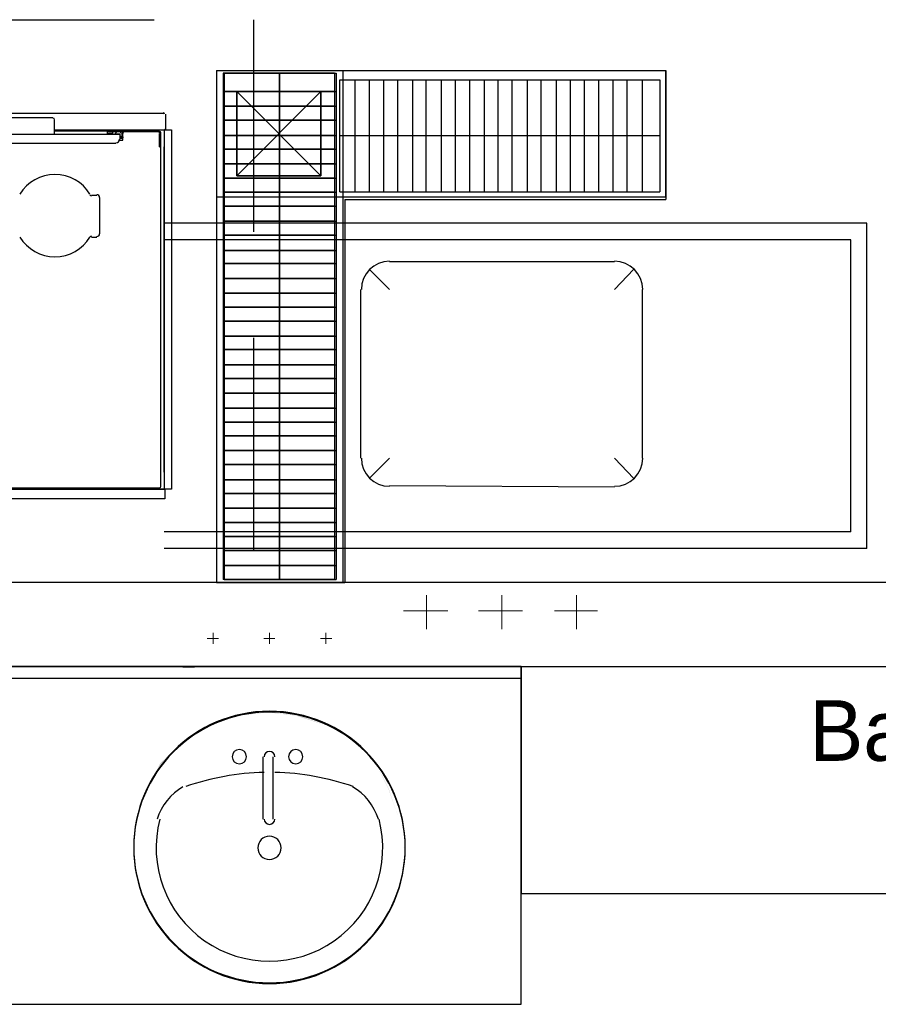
# Model space of a CAD drawing. Header units: millimetres. Extents: x 335 to 739275, y -1 to 84.
# Tile 27 of 71: x 388.28 to 390.3, y 21.04 to 23.36. Entities that reach past the tile are written whole.
import ezdxf

# ---------------------------------------------------------------- set-up
doc = ezdxf.new("R2010")
doc.units = ezdxf.units.MM
doc.header["$MEASUREMENT"] = 0
doc.linetypes.add('Dashed', pattern=[0.75, 0.5, -0.25])
doc.layers.add('SIMBOLOS INT', color=8, linetype='Continuous', lineweight=5)
doc.styles.add('CenturyGothic', font='GOTHIC.TTF')

msp = doc.modelspace()

# ---------------------------------------------------------------- hatches: boundary and pattern name
at = {"linetype": 'Continuous'}
for points in [[(389.1817, 21.4077), (389.1857, 21.4087), (389.1697, 21.4787), (389.1467, 21.5467), (389.1157, 21.6077), (389.0607, 21.6587), (388.9987, 21.6957), (388.9277, 21.7187), (388.8577, 21.7267), (388.7877, 21.7187), (388.7247, 21.6957), (388.6627, 21.6587), (388.6077, 21.6057), (388.5767, 21.5447), (388.5527, 21.4787), (388.5527, 21.4787), (388.5767, 21.5467), (388.6157, 21.6097), (388.6627, 21.6587), (388.7247, 21.6957), (388.7947, 21.7187), (388.8657, 21.7267), (388.9357, 21.7187), (388.9987, 21.6957), (389.0607, 21.6587), (389.1157, 21.6077), (389.1467, 21.5447), (389.1697, 21.4787), (389.1857, 21.4087), (389.1857, 21.4067), (389.1857, 21.4067)], [(388.5127, 21.6307), (388.5127, 21.6327), (388.5127, 21.6327), (388.5127, 21.6307), (388.5127, 21.6307), (388.5127, 21.6307), (388.5127, 21.6307)]]:
    msp.add_hatch(color=8, dxfattribs=at).paths.add_polyline_path(points)

# ---------------------------------------------------------------- linework, layer by layer
at = {"color": 7}
for p, q in [((388.7407, 23.2397), (388.7407, 22.0327)), ((388.7407, 23.2397), (389.8007, 23.2397)), ((388.7407, 23.2397), (388.7407, 22.0327)), ((388.7407, 23.2397), (389.8007, 23.2397)), ((388.7407, 23.2397), (389.8007, 23.2397)), ((388.7407, 23.2397), (389.8007, 23.2397)), ((388.7407, 23.2397), (388.7407, 22.0327)), ((388.7407, 23.2397), (388.7407, 22.0327)), ((389.0187, 23.2337), (388.7567, 23.2337)), ((388.7567, 23.2337), (388.7567, 22.0397)), ((389.0187, 23.2337), (388.7567, 23.2337)), ((388.7567, 23.2337), (388.7567, 22.0397)), ((388.7587, 23.2337), (389.0227, 23.2337)), ((388.7587, 23.2337), (388.7587, 22.0397)), ((388.7587, 23.2337), (389.0227, 23.2337)), ((388.7587, 23.2337), (388.7587, 22.0397)), ((388.8887, 23.2337), (388.8887, 22.0397)), ((388.8887, 23.2337), (388.8887, 22.0397)), ((388.8897, 23.2337), (388.8897, 22.0397)), ((388.8897, 23.2337), (388.8897, 22.0397)), ((389.0187, 23.2337), (389.0187, 22.0397)), ((389.0187, 23.2337), (389.0187, 22.0397)), ((389.0227, 23.2337), (389.0227, 22.0397)), ((389.0227, 23.2337), (389.0227, 22.0397)), ((389.0387, 23.2397), (389.0387, 22.0327)), ((389.0387, 23.2397), (389.0387, 22.0327)), ((389.8007, 22.9417), (389.8007, 23.2397)), ((389.8007, 22.9417), (389.8007, 23.2397)), ((389.8007, 23.2397), (389.8007, 22.9357)), ((389.8007, 23.2397), (389.8007, 22.9357)), ((389.0317, 22.9537), (389.0317, 23.2177)), ((389.0317, 23.2177), (389.7867, 23.2177)), ((389.0317, 22.9537), (389.0317, 23.2177)), ((389.0317, 23.2177), (389.7867, 23.2177)), ((389.0667, 23.2177), (389.0667, 22.9537)), ((389.0667, 23.2177), (389.0667, 22.9537)), ((389.1007, 23.2177), (389.1007, 22.9537)), ((389.1007, 23.2177), (389.1007, 22.9537)), ((389.1347, 23.2177), (389.1347, 22.9537)), ((389.1347, 23.2177), (389.1347, 22.9537)), ((389.1677, 23.2177), (389.1677, 22.9537)), ((389.1677, 23.2177), (389.1677, 22.9537)), ((389.2027, 23.2177), (389.2027, 22.9537)), ((389.2027, 23.2177), (389.2027, 22.9537)), ((389.2347, 23.2177), (389.2347, 22.9537)), ((389.2347, 23.2177), (389.2347, 22.9537)), ((389.2707, 23.2177), (389.2707, 22.9537)), ((389.2707, 23.2177), (389.2707, 22.9537)), ((389.3037, 23.2177), (389.3037, 22.9537)), ((389.3037, 23.2177), (389.3037, 22.9537)), ((389.3377, 23.2177), (389.3377, 22.9537)), ((389.3377, 23.2177), (389.3377, 22.9537)), ((389.3717, 23.2177), (389.3717, 22.9537)), ((389.3717, 23.2177), (389.3717, 22.9537)), ((389.4047, 23.2177), (389.4047, 22.9537)), ((389.4047, 23.2177), (389.4047, 22.9537)), ((389.4377, 23.2177), (389.4377, 22.9537)), ((389.4377, 23.2177), (389.4377, 22.9537)), ((389.4737, 23.2177), (389.4737, 22.9537)), ((389.4737, 23.2177), (389.4737, 22.9537)), ((389.5057, 23.2177), (389.5057, 22.9537)), ((389.5057, 23.2177), (389.5057, 22.9537)), ((389.5417, 23.2177), (389.5417, 22.9537)), ((389.5417, 23.2177), (389.5417, 22.9537)), ((389.5747, 23.2177), (389.5747, 22.9537)), ((389.5747, 23.2177), (389.5747, 22.9537)), ((389.6077, 23.2177), (389.6077, 22.9537)), ((389.6077, 23.2177), (389.6077, 22.9537)), ((389.6417, 23.2177), (389.6417, 22.9537)), ((389.6417, 23.2177), (389.6417, 22.9537)), ((389.6757, 23.2177), (389.6757, 22.9537)), ((389.6757, 23.2177), (389.6757, 22.9537)), ((389.7087, 23.2177), (389.7087, 22.9537)), ((389.7087, 23.2177), (389.7087, 22.9537)), ((389.7447, 23.2177), (389.7447, 22.9537)), ((389.7447, 23.2177), (389.7447, 22.9537)), ((389.7867, 23.2177), (389.7867, 22.9537)), ((389.7867, 23.2177), (389.7867, 22.9537)), ((389.7867, 23.2177), (389.7867, 22.9537)), ((389.7867, 23.2177), (389.7867, 22.9537)), ((389.0187, 23.1907), (388.7567, 23.1907)), ((389.0187, 23.1907), (388.7567, 23.1907)), ((388.7587, 23.1907), (389.0227, 23.1907)), ((388.7587, 23.1907), (389.0227, 23.1907)), ((388.7887, 23.1907), (388.9867, 22.9917)), ((388.9867, 23.1907), (388.7887, 22.9917)), ((388.9867, 23.1907), (388.7887, 22.9917)), ((388.7887, 23.1907), (388.9867, 22.9917)), ((389.0187, 23.1557), (388.7567, 23.1557)), ((389.0187, 23.1557), (388.7567, 23.1557)), ((388.7587, 23.1557), (389.0227, 23.1557)), ((388.7587, 23.1557), (389.0227, 23.1557)), ((389.0187, 23.1227), (388.7567, 23.1227)), ((389.0187, 23.1227), (388.7567, 23.1227)), ((388.7587, 23.1227), (389.0227, 23.1227)), ((388.7587, 23.1227), (389.0227, 23.1227)), ((389.0187, 23.0867), (388.7567, 23.0867)), ((389.0187, 23.0867), (388.7567, 23.0867)), ((388.7587, 23.0867), (389.0227, 23.0867)), ((388.7587, 23.0867), (389.0227, 23.0867)), ((389.0317, 23.0867), (389.7867, 23.0867)), ((389.0317, 23.0867), (389.7867, 23.0867)), ((389.0187, 23.0547), (388.7567, 23.0547)), ((389.0187, 23.0547), (388.7567, 23.0547)), ((388.7587, 23.0547), (389.0227, 23.0547)), ((388.7587, 23.0547), (389.0227, 23.0547)), ((389.0187, 23.0197), (388.7567, 23.0197)), ((389.0187, 23.0197), (388.7567, 23.0197)), ((388.7587, 23.0197), (389.0227, 23.0197)), ((388.7587, 23.0197), (389.0227, 23.0197)), ((389.0187, 22.9857), (388.7567, 22.9857)), ((389.0187, 22.9857), (388.7567, 22.9857)), ((388.7587, 22.9857), (389.0227, 22.9857)), ((388.7587, 22.9857), (389.0227, 22.9857)), ((388.7407, 22.9417), (389.8007, 22.9417)), ((388.7407, 22.9417), (389.8007, 22.9417)), ((389.0187, 22.9527), (388.7567, 22.9527)), ((389.0187, 22.9527), (388.7567, 22.9527)), ((388.7587, 22.9527), (389.0227, 22.9527)), ((388.7587, 22.9527), (389.0227, 22.9527)), ((389.0317, 22.9537), (389.7867, 22.9537)), ((389.0317, 22.9537), (389.7867, 22.9537)), ((389.0187, 22.9197), (388.7567, 22.9197)), ((389.0187, 22.9197), (388.7567, 22.9197)), ((388.7587, 22.9197), (389.0227, 22.9197)), ((388.7587, 22.9197), (389.0227, 22.9197)), ((389.0437, 22.9357), (389.0437, 22.0327)), ((389.0437, 22.9357), (389.8007, 22.9357)), ((389.0437, 22.9357), (389.0437, 22.0327)), ((389.0437, 22.9357), (389.8007, 22.9357)), ((390.2747, 22.8797), (388.6177, 22.8797)), ((389.0187, 22.8847), (388.7567, 22.8847)), ((389.0187, 22.8847), (388.7567, 22.8847)), ((388.7587, 22.8847), (389.0227, 22.8847)), ((388.7587, 22.8847), (389.0227, 22.8847)), ((390.2747, 22.1127), (390.2747, 22.8797)), ((389.0187, 22.8517), (388.7567, 22.8517)), ((389.0187, 22.8517), (388.7567, 22.8517)), ((388.7587, 22.8517), (389.0227, 22.8517)), ((388.7587, 22.8517), (389.0227, 22.8517)), ((390.2367, 22.8407), (388.6177, 22.8407)), ((390.2367, 22.1517), (390.2367, 22.8407)), ((389.0187, 22.8157), (388.7567, 22.8157)), ((389.0187, 22.8157), (388.7567, 22.8157)), ((388.7587, 22.8157), (389.0227, 22.8157)), ((388.7587, 22.8157), (389.0227, 22.8157)), ((389.0187, 22.7847), (388.7567, 22.7847)), ((389.0187, 22.7847), (388.7567, 22.7847)), ((388.7587, 22.7847), (389.0227, 22.7847)), ((388.7587, 22.7847), (389.0227, 22.7847)), ((389.0187, 22.7497), (388.7567, 22.7497)), ((389.0187, 22.7497), (388.7567, 22.7497)), ((388.7587, 22.7497), (389.0227, 22.7497)), ((388.7587, 22.7497), (389.0227, 22.7497)), ((389.0187, 22.7147), (388.7567, 22.7147)), ((389.0187, 22.7147), (388.7567, 22.7147)), ((388.7587, 22.7147), (389.0227, 22.7147)), ((388.7587, 22.7147), (389.0227, 22.7147)), ((389.0187, 22.6817), (388.7567, 22.6817)), ((389.0187, 22.6817), (388.7567, 22.6817)), ((388.7587, 22.6817), (389.0227, 22.6817)), ((388.7587, 22.6817), (389.0227, 22.6817)), ((389.0187, 22.6487), (388.7567, 22.6487)), ((389.0187, 22.6487), (388.7567, 22.6487)), ((388.7587, 22.6487), (389.0227, 22.6487)), ((388.7587, 22.6487), (389.0227, 22.6487)), ((389.0187, 22.6137), (388.7567, 22.6137)), ((389.0187, 22.6137), (388.7567, 22.6137)), ((388.7587, 22.6137), (389.0227, 22.6137)), ((388.7587, 22.6137), (389.0227, 22.6137)), ((389.0187, 22.5817), (388.7567, 22.5817)), ((389.0187, 22.5817), (388.7567, 22.5817)), ((388.7587, 22.5817), (389.0227, 22.5817)), ((388.7587, 22.5817), (389.0227, 22.5817)), ((389.0187, 22.5457), (388.7567, 22.5457)), ((389.0187, 22.5457), (388.7567, 22.5457)), ((388.7587, 22.5457), (389.0227, 22.5457)), ((388.7587, 22.5457), (389.0227, 22.5457)), ((389.0187, 22.5137), (388.7567, 22.5137)), ((389.0187, 22.5137), (388.7567, 22.5137)), ((388.7587, 22.5137), (389.0227, 22.5137)), ((388.7587, 22.5137), (389.0227, 22.5137)), ((389.0187, 22.4787), (388.7567, 22.4787)), ((389.0187, 22.4787), (388.7567, 22.4787)), ((388.7587, 22.4787), (389.0227, 22.4787)), ((388.7587, 22.4787), (389.0227, 22.4787)), ((389.0187, 22.4437), (388.7567, 22.4437)), ((389.0187, 22.4437), (388.7567, 22.4437)), ((388.7587, 22.4437), (389.0227, 22.4437)), ((388.7587, 22.4437), (389.0227, 22.4437)), ((389.0187, 22.4107), (388.7567, 22.4107)), ((389.0187, 22.4107), (388.7567, 22.4107)), ((388.7587, 22.4107), (389.0227, 22.4107)), ((388.7587, 22.4107), (389.0227, 22.4107)), ((389.0187, 22.3787), (388.7567, 22.3787)), ((389.0187, 22.3787), (388.7567, 22.3787)), ((388.7587, 22.3787), (389.0227, 22.3787)), ((388.7587, 22.3787), (389.0227, 22.3787)), ((389.0187, 22.3437), (388.7567, 22.3437)), ((389.0187, 22.3437), (388.7567, 22.3437)), ((388.7587, 22.3437), (389.0227, 22.3437)), ((388.7587, 22.3437), (389.0227, 22.3437)), ((389.0187, 22.3107), (388.7567, 22.3107)), ((389.0187, 22.3107), (388.7567, 22.3107)), ((388.7587, 22.3107), (389.0227, 22.3107)), ((388.7587, 22.3107), (389.0227, 22.3107)), ((389.0187, 22.2747), (388.7567, 22.2747)), ((389.0187, 22.2747), (388.7567, 22.2747)), ((388.7587, 22.2747), (389.0227, 22.2747)), ((388.7587, 22.2747), (389.0227, 22.2747)), ((389.0187, 22.2427), (388.7567, 22.2427)), ((389.0187, 22.2427), (388.7567, 22.2427)), ((388.7587, 22.2427), (389.0227, 22.2427)), ((388.7587, 22.2427), (389.0227, 22.2427)), ((389.0187, 22.2077), (388.7567, 22.2077)), ((389.0187, 22.2077), (388.7567, 22.2077)), ((388.7587, 22.2077), (389.0227, 22.2077)), ((388.7587, 22.2077), (389.0227, 22.2077)), ((389.0187, 22.1737), (388.7567, 22.1737)), ((389.0187, 22.1737), (388.7567, 22.1737)), ((388.7587, 22.1737), (389.0227, 22.1737)), ((388.7587, 22.1737), (389.0227, 22.1737)), ((390.2367, 22.1517), (388.6177, 22.1517)), ((389.0187, 22.1407), (388.7567, 22.1407)), ((389.0187, 22.1407), (388.7567, 22.1407)), ((388.7587, 22.1407), (389.0227, 22.1407)), ((388.7587, 22.1407), (389.0227, 22.1407)), ((390.2747, 22.1127), (388.6177, 22.1127)), ((389.0187, 22.1077), (388.7567, 22.1077)), ((389.0187, 22.1077), (388.7567, 22.1077)), ((388.7587, 22.1077), (389.0227, 22.1077)), ((388.7587, 22.1077), (389.0227, 22.1077)), ((389.0187, 22.0727), (388.7567, 22.0727)), ((389.0187, 22.0727), (388.7567, 22.0727)), ((388.7587, 22.0727), (389.0227, 22.0727)), ((388.7587, 22.0727), (389.0227, 22.0727)), ((389.0187, 22.0397), (388.7567, 22.0397)), ((389.0187, 22.0397), (388.7567, 22.0397)), ((388.7587, 22.0397), (389.0227, 22.0397)), ((388.7587, 22.0397), (389.0227, 22.0397)), ((394.8337, 22.0327), (386.4077, 22.0327)), ((389.0387, 22.0327), (388.7407, 22.0327)), ((388.7407, 22.0327), (389.0437, 22.0327)), ((388.7407, 22.0327), (389.0437, 22.0327)), ((392.7377, 21.8337), (386.4077, 21.8337)), ((386.4127, 21.8347), (392.8807, 21.8347)), ((389.4597, 21.8347), (386.4127, 21.8347)), ((388.6887, 21.8327), (388.6617, 21.8327)), ((389.4597, 21.8347), (389.4597, 21.2987)), ((389.4597, 21.8067), (389.4597, 21.8347)), ((386.4357, 21.8067), (389.4597, 21.8067)), ((389.4597, 21.0377), (389.4597, 21.8067)), ((389.4597, 21.2987), (391.0767, 21.2987)), ((389.4597, 21.2987), (391.0767, 21.2987)), ((385.3867, 21.0377), (389.4597, 21.0377))]:
    msp.add_line(p, q, dxfattribs=at)
at = {"color": 8}
for p, q in [((386.0557, 23.1397), (388.6177, 23.1397)), ((388.0577, 23.1287), (388.3547, 23.1287)), ((388.6207, 23.1367), (388.6207, 23.1017)), ((388.3587, 23.0897), (388.3587, 23.1237)), ((387.9017, 23.0897), (388.5137, 23.0897)), ((388.0557, 23.0897), (388.3587, 23.0897)), ((388.3587, 23.0997), (388.6187, 23.0997)), ((388.3587, 23.0997), (388.6347, 23.0997)), ((388.4827, 23.0967), (388.3587, 23.0967)), ((388.4827, 23.0967), (388.4827, 23.0897)), ((388.4957, 23.0957), (388.4827, 23.0957)), ((388.4957, 23.0917), (388.4827, 23.0917)), ((388.4857, 23.0967), (388.6047, 23.0967)), ((388.4857, 23.0957), (388.4857, 23.0967)), ((388.4857, 23.0957), (388.6047, 23.0957)), ((388.4857, 23.0957), (388.5197, 23.0957)), ((388.4957, 23.0957), (388.4957, 23.0917)), ((388.5067, 23.0957), (388.5017, 23.0917)), ((388.5017, 23.0917), (388.5017, 23.0897)), ((388.5137, 23.0897), (388.5017, 23.0897)), ((388.5147, 23.0957), (388.5067, 23.0957)), ((388.5137, 23.0777), (388.5137, 23.0897)), ((388.5147, 23.0847), (388.5137, 23.0847)), ((388.5137, 23.0837), (388.5187, 23.0837)), ((388.5137, 23.0807), (388.5197, 23.0807)), ((388.5177, 23.0917), (388.5177, 23.0857)), ((388.5187, 23.0847), (388.5187, 23.0917)), ((388.5197, 23.0757), (388.5197, 23.0957)), ((388.5227, 23.0957), (388.5507, 23.0957)), ((388.6067, 23.0597), (388.6067, 23.0917)), ((388.6097, 23.0517), (388.6097, 23.0917)), ((388.6177, 23.0997), (388.6177, 22.2527)), ((388.6187, 23.1017), (388.6187, 23.0997)), ((388.6187, 23.1017), (388.6207, 23.1017)), ((388.6187, 23.1017), (388.6187, 23.0997)), ((388.6347, 23.0997), (388.6347, 22.2527)), ((387.9097, 23.0687), (388.5037, 23.0687)), ((388.5117, 23.0757), (388.5197, 23.0757)), ((388.6067, 23.0597), (388.6097, 23.0597)), ((388.6177, 22.2927), (388.6177, 23.0597)), ((388.6097, 22.2607), (388.6097, 23.0517)), ((388.4457, 22.9457), (388.4587, 22.9457)), ((388.4657, 22.8547), (388.4657, 22.9407)), ((388.4457, 22.8467), (388.4587, 22.8467)), ((389.6797, 22.7887), (389.1487, 22.7887)), ((389.6797, 22.7887), (389.1487, 22.7887)), ((389.1487, 22.7237), (389.1007, 22.7717)), ((389.6797, 22.7237), (389.7247, 22.7717)), ((389.6797, 22.7237), (389.7247, 22.7717)), ((389.0807, 22.7237), (389.0807, 22.3257)), ((389.7447, 22.7237), (389.7447, 22.3257)), ((389.7447, 22.7237), (389.7447, 22.3257)), ((389.1487, 22.3257), (389.1007, 22.2777)), ((389.1487, 22.3257), (389.1007, 22.2777)), ((389.6797, 22.3257), (389.7247, 22.2777)), ((389.6797, 22.3257), (389.7247, 22.2777)), ((387.8017, 22.2557), (388.6047, 22.2557)), ((388.6347, 22.2527), (387.8057, 22.2527)), ((388.6187, 22.2517), (387.8057, 22.2517)), ((388.6187, 22.2527), (388.6187, 22.2297)), ((389.6797, 22.2577), (389.1487, 22.2607)), ((389.6797, 22.2577), (389.1487, 22.2607)), ((388.6187, 22.2297), (387.8067, 22.2297)), ((388.8497, 21.6217), (388.8497, 21.4747)), ((388.8737, 21.6217), (388.8737, 21.4747))]:
    msp.add_line(p, q, dxfattribs=at)
at = {"color": 7, "linetype": 'Dashed'}
msp.add_lwpolyline([(388.8277, 22.0327), (385.8437, 22.0327), (385.8437, 23.3597), (388.8277, 23.3597), (388.8277, 22.0327)], dxfattribs=at)
at = {"color": 7}
for points in [[(388.9867, 22.9917), (388.9867, 23.1907), (388.7887, 23.1907), (388.7887, 22.9917), (388.9867, 22.9917)], [(388.7887, 22.9917), (388.7887, 23.1907), (388.9867, 23.1907), (388.9867, 22.9917), (388.7887, 22.9917)]]:
    msp.add_lwpolyline(points, close=True, dxfattribs=at)
at = {"color": 8}
for centre, radius, start, end in [((388.3547, 23.1237), 0.00421, 0, 90), ((388.6147, 23.1367), 0.00369, 0, 90), ((388.5147, 23.0917), 0.00212, 0, 90), ((388.5147, 23.0857), 0.00212, 270, 0), ((388.5187, 23.0847), 0.00104, 270, 0), ((388.5187, 23.0847), 0.00303, 270, 328.854), ((388.5227, 23.0917), 0.00303, 119.272, 180), ((388.6047, 23.0917), 0.00516, 0, 90), ((388.6047, 23.0917), 0.00317, 0, 90), ((388.5037, 23.0777), 0.00842, 270, 0), ((388.3597, 22.8977), 0.0969, 31.3994, 148.6), ((388.4457, 22.9487), 0.00421, 211.4, 270), ((388.4587, 22.9407), 0.00634, 0, 89.9998), ((388.4457, 22.8447), 0.00421, 89.9999, 148.594), ((388.4587, 22.8547), 0.00634, 270, 0), ((388.3597, 22.8977), 0.0969, 211.399, 328.602), ((389.1487, 22.7237), 0.0663, 90, 180), ((389.6797, 22.7237), 0.0663, 0, 90), ((389.6797, 22.7237), 0.0663, 0, 90), ((389.1487, 22.3257), 0.0663, 180, 270), ((389.1487, 22.3257), 0.0663, 180, 270), ((389.6797, 22.3257), 0.0663, 270, 0), ((389.6797, 22.3257), 0.0663, 270, 0), ((388.6047, 22.2607), 0.00516, 270, 0), ((388.8657, 21.4087), 0.3201, 0, 180), ((388.8657, 21.4067), 0.3201, 0, 180), ((388.7947, 21.6217), 0.0168, 0, 180), ((388.7947, 21.6217), 0.0168, 180, 0), ((388.8657, 21.6217), 0.0126, 0, 180), ((388.9277, 21.6217), 0.0168, 0, 180), ((388.9277, 21.6217), 0.0168, 180, 0), ((388.8657, 20.9847), 0.6, 91.2067, 109.209), ((388.8657, 20.9847), 0.6, 70.7914, 88.7933), ((388.7327, 21.4317), 0.1387, 120.793, 162.19), ((388.9907, 21.4317), 0.1387, 17.8096, 59.2073), ((388.8657, 21.4067), 0.2672, 165.307, 14.6929), ((388.8657, 21.4747), 0.0126, 180, 0), ((388.8657, 21.4067), 0.0274, 0, 180), ((388.8657, 21.4087), 0.3201, 180, 0), ((388.8657, 21.4067), 0.3201, 180, 0), ((388.8657, 21.4067), 0.0274, 180, 0)]:
    msp.add_arc(centre, radius, start, end, dxfattribs=at)
at = {"layer": 'SIMBOLOS INT', "linetype": 'Continuous'}
for p, q in [((389.2357, 21.9657), (389.2357, 22.0027)), ((389.2357, 22.0027), (389.2357, 21.9227)), ((389.4137, 21.9657), (389.4137, 22.0027)), ((389.4137, 22.0027), (389.4137, 21.9227)), ((389.5897, 21.9657), (389.5897, 22.0027)), ((389.5897, 22.0027), (389.5897, 21.9227)), ((389.2867, 21.9657), (389.1817, 21.9657)), ((389.2357, 21.9657), (389.2867, 21.9657)), ((389.4627, 21.9657), (389.3587, 21.9657)), ((389.4137, 21.9657), (389.4627, 21.9657)), ((389.6397, 21.9657), (389.5377, 21.9657)), ((389.5897, 21.9657), (389.6397, 21.9657)), ((388.7327, 21.9007), (388.7187, 21.9007)), ((388.7327, 21.9007), (388.7327, 21.9137)), ((388.7327, 21.9007), (388.7457, 21.9007)), ((388.7327, 21.9007), (388.7327, 21.8877)), ((388.8657, 21.9007), (388.8527, 21.9007)), ((388.8657, 21.9007), (388.8657, 21.9137)), ((388.8657, 21.9007), (388.8657, 21.8877)), ((388.8657, 21.9007), (388.8787, 21.9007)), ((388.9987, 21.9007), (388.9857, 21.9007)), ((388.9987, 21.9007), (388.9987, 21.9137)), ((388.9987, 21.9007), (389.0127, 21.9007)), ((388.9987, 21.9007), (388.9987, 21.8877))]:
    msp.add_line(p, q, dxfattribs=at)

# ---------------------------------------------------------------- texts
at = {"color": 7, "insert": (390.1387, 21.6099), "char_height": 0.14299, "width": 1.843022, "attachment_point": 7, "line_spacing_factor": 0.798, "style": 'CenturyGothic'}
msp.add_mtext('Banco fixo', dxfattribs=at)

doc.saveas('drawing.dxf')
